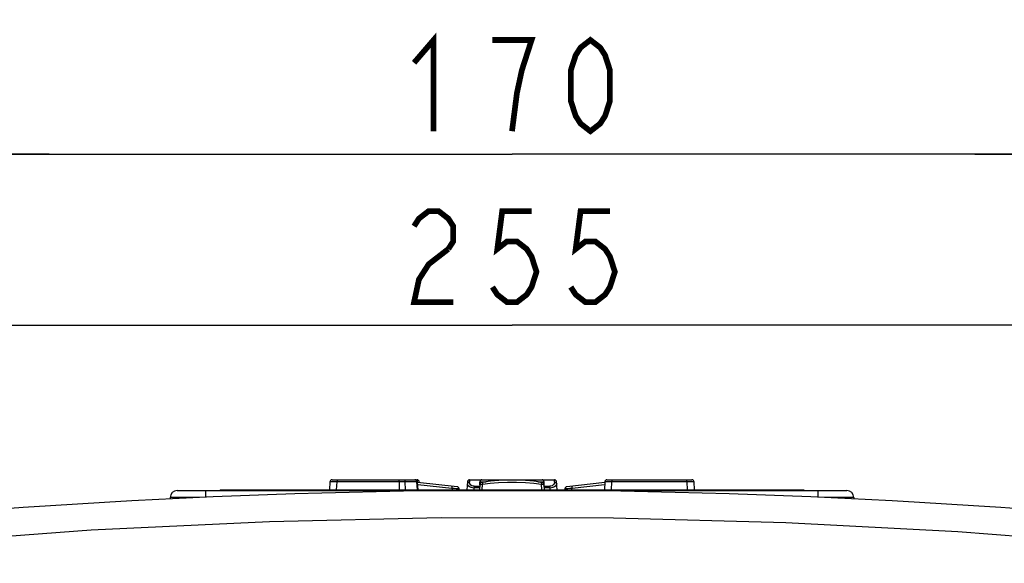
# Model space of a CAD drawing. Extents: x 28 to 410, y 32 to 287.
# Tile 13 of 78: x 70 to 105, y 101 to 120. Entities that reach past the tile are written whole.
import ezdxf

# ---------------------------------------------------------------- set-up
doc = ezdxf.new("R2010")
doc.units = 0
doc.header["$LTSCALE"] = 23.1
doc.layers.get('0').update_dxf_attribs({"linetype": 'CONTINUOUS'})
doc.layers.add('ALL_DIM', color=7, linetype='CONTINUOUS')
doc.layers.add('ALL_FEATURES', color=7, linetype='CONTINUOUS')
doc.dimstyles.get("Standard").update_dxf_attribs({"dimtxt": 2.5, "dimasz": 2.5, "dimexe": 1.25, "dimexo": 0.625, "dimtad": 1, "dimcen": 2.5, "dimazin": 3, "dimtfac": 1, "dimtmove": 0, "dimatfit": 3})

# ---------------------------------------------------------------- blocks, each defined once
blk = doc.blocks.new('_OPEN')
at = {"color": 0, "linetype": 'BYBLOCK'}
for p, q in [((0, 0), (-1, 0.25)), ((-1, -0.25), (0, 0)), ((-1, 0), (0, 0))]:
    blk.add_line(p, q, dxfattribs=at)
blk = doc.blocks.new('*D4')
at = {"layer": 'ALL_DIM', "color": 2, "linetype": 'CONTINUOUS'}
for p, q in [((55.51, 138.558), (55.51, 114.183)), ((66.135, 135.433), (66.135, 114.183)), ((55.51, 115.183), (41.717, 115.183)), ((41.717, 115.183), (60.822, 115.183)), ((71.135, 115.183), (60.822, 115.183)), ((66.135, 115.183), (71.135, 115.183))]:
    blk.add_line(p, q, dxfattribs=at)
at = {"layer": 'ALL_DIM', "color": 2, "linetype": 'CONTINUOUS', "xscale": 2, "yscale": 2, "zscale": 2}
blk.add_blockref('_OPEN', (55.51, 115.183), dxfattribs=at)
at = {"layer": 'ALL_DIM', "color": 2, "linetype": 'CONTINUOUS', "xscale": 2, "yscale": 2, "zscale": 2, "rotation": 180}
blk.add_blockref('_OPEN', (66.135, 115.183), dxfattribs=at)
blk = doc.blocks.new('*D5')
at = {"layer": 'ALL_DIM', "color": 2, "linetype": 'CONTINUOUS'}
for p, q in [((66.135, 135.433), (66.135, 114.183)), ((108.635, 135.433), (108.635, 114.183)), ((66.135, 115.183), (87.385, 115.183)), ((108.635, 115.183), (87.385, 115.183))]:
    blk.add_line(p, q, dxfattribs=at)
at = {"layer": 'ALL_DIM', "color": 2, "linetype": 'CONTINUOUS', "xscale": 2, "yscale": 2, "zscale": 2, "rotation": 180}
blk.add_blockref('_OPEN', (66.135, 115.183), dxfattribs=at)
at = {"layer": 'ALL_DIM', "color": 2, "linetype": 'CONTINUOUS', "xscale": 2, "yscale": 2, "zscale": 2}
blk.add_blockref('_OPEN', (108.635, 115.183), dxfattribs=at)
blk = doc.blocks.new('*D6')
at = {"layer": 'ALL_DIM', "color": 2, "linetype": 'CONTINUOUS'}
for p, q in [((55.51, 138.558), (55.51, 108.183)), ((119.26, 138.558), (119.26, 108.183)), ((55.51, 109.183), (87.385, 109.183)), ((119.26, 109.183), (87.385, 109.183))]:
    blk.add_line(p, q, dxfattribs=at)
at = {"layer": 'ALL_DIM', "color": 2, "linetype": 'CONTINUOUS', "xscale": 2, "yscale": 2, "zscale": 2, "rotation": 180}
blk.add_blockref('_OPEN', (55.51, 109.183), dxfattribs=at)
at = {"layer": 'ALL_DIM', "color": 2, "linetype": 'CONTINUOUS', "xscale": 2, "yscale": 2, "zscale": 2}
blk.add_blockref('_OPEN', (119.26, 109.183), dxfattribs=at)
blk = doc.blocks.new('*D39')
at = {"layer": 'ALL_DIM', "color": 2, "linetype": 'CONTINUOUS'}
for p, q in [((108.635, 135.433), (108.635, 114.183)), ((119.26, 131.183), (119.26, 114.183)), ((108.635, 115.183), (103.635, 115.183)), ((103.635, 115.183), (113.947, 115.183)), ((136.73, 115.183), (113.947, 115.183)), ((119.26, 115.183), (136.73, 115.183))]:
    blk.add_line(p, q, dxfattribs=at)
at = {"layer": 'ALL_DIM', "color": 2, "linetype": 'CONTINUOUS', "xscale": 2, "yscale": 2, "zscale": 2}
blk.add_blockref('_OPEN', (108.635, 115.183), dxfattribs=at)
at = {"layer": 'ALL_DIM', "color": 2, "linetype": 'CONTINUOUS', "xscale": 2, "yscale": 2, "zscale": 2, "rotation": 180}
blk.add_blockref('_OPEN', (119.26, 115.183), dxfattribs=at)

msp = doc.modelspace()

# ---------------------------------------------------------------- linework, layer by layer
at = {"color": 7, "linetype": 'CONTINUOUS'}
for p, q in [((81.068, 103.754), (84.052, 103.754)), ((85.893, 103.754), (88.877, 103.754)), ((90.718, 103.754), (93.702, 103.754)), ((80.993, 103.683), (80.978, 103.404)), ((84.086, 103.404), (84.069, 103.684)), ((85.46, 103.511), (84.07, 103.664)), ((84.128, 103.658), (84.127, 103.683)), ((85.529, 103.404), (85.527, 103.44)), ((85.818, 103.683), (85.803, 103.404)), ((86.25, 103.574), (86.241, 103.404)), ((86.25, 103.575), (86.256, 103.683)), ((86.25, 103.574), (86.25, 103.575)), ((86.383, 103.672), (86.383, 103.672)), ((88.387, 103.672), (88.387, 103.672)), ((88.52, 103.575), (88.514, 103.683)), ((88.52, 103.575), (88.52, 103.574)), ((88.529, 103.404), (88.52, 103.574)), ((88.966, 103.404), (88.952, 103.683)), ((89.243, 103.44), (89.241, 103.404)), ((90.642, 103.658), (89.309, 103.511)), ((90.643, 103.683), (90.628, 103.404)), ((93.791, 103.404), (93.777, 103.683))]:
    msp.add_line(p, q, dxfattribs=at)
at = {"color": 9, "linetype": 'CONTINUOUS'}
for p, q in [((81.243, 103.754), (81.243, 103.683)), ((83.42, 103.683), (83.42, 103.754)), ((83.995, 103.749), (83.971, 103.754)), ((84.053, 103.733), (84.052, 103.754)), ((84.053, 103.724), (84.053, 103.733)), ((85.893, 103.754), (85.889, 103.67)), ((88.881, 103.67), (88.877, 103.754)), ((90.893, 103.754), (90.893, 103.683)), ((93.527, 103.683), (93.527, 103.754)), ((81.228, 103.404), (81.243, 103.683)), ((83.42, 103.683), (81.243, 103.683)), ((83.42, 103.683), (83.428, 103.404)), ((83.645, 103.404), (83.636, 103.683)), ((84.036, 103.683), (83.636, 103.683)), ((84.069, 103.684), (84.036, 103.683)), ((84.036, 103.683), (84.053, 103.404)), ((84.07, 103.667), (84.084, 103.665)), ((84.075, 103.592), (85.276, 103.46)), ((85.276, 103.46), (85.279, 103.404)), ((85.821, 103.631), (85.814, 103.607)), ((85.837, 103.652), (85.821, 103.631)), ((86.053, 103.404), (86.057, 103.476)), ((86.057, 103.525), (86.057, 103.476)), ((86.057, 103.525), (86.247, 103.525)), ((86.245, 103.476), (86.057, 103.476)), ((86.256, 103.683), (86.473, 103.683)), ((86.337, 103.404), (86.348, 103.601)), ((88.297, 103.683), (88.514, 103.683)), ((88.432, 103.404), (88.421, 103.601)), ((88.522, 103.525), (88.713, 103.525)), ((88.713, 103.476), (88.525, 103.476)), ((88.713, 103.476), (88.713, 103.525)), ((88.713, 103.476), (88.716, 103.404)), ((88.932, 103.652), (88.949, 103.631)), ((88.949, 103.631), (88.956, 103.607)), ((89.491, 103.404), (89.493, 103.46)), ((89.493, 103.46), (90.638, 103.586)), ((90.878, 103.404), (90.893, 103.683)), ((93.527, 103.683), (90.893, 103.683)), ((93.527, 103.683), (93.541, 103.404))]:
    msp.add_line(p, q, dxfattribs=at)
for points in [[(83.571, 103.754), (83.595, 103.749), (83.616, 103.733), (83.63, 103.71), (83.636, 103.683)], [(84.036, 103.683), (84.03, 103.71), (84.016, 103.733), (83.995, 103.749)], [(81.243, 103.683), (81.166, 103.684), (81.096, 103.685), (81.041, 103.685), (81.005, 103.684), (80.993, 103.683)], [(83.636, 103.683), (83.597, 103.683), (83.545, 103.684), (83.485, 103.683), (83.42, 103.683)], [(85.276, 103.46), (85.279, 103.487), (85.282, 103.51), (85.284, 103.525), (85.284, 103.53)], [(85.276, 103.46), (85.354, 103.455), (85.424, 103.45), (85.479, 103.446), (85.514, 103.442), (85.527, 103.44)], [(85.814, 103.607), (85.822, 103.58), (85.85, 103.55), (85.893, 103.52), (85.945, 103.496), (86.001, 103.481), (86.057, 103.476)], [(85.889, 103.67), (85.861, 103.665), (85.837, 103.652)], [(86.057, 103.525), (86.018, 103.53), (85.98, 103.546), (85.945, 103.57), (85.916, 103.6), (85.896, 103.634), (85.889, 103.67)], [(86.25, 103.574), (86.262, 103.585), (86.296, 103.594), (86.348, 103.601)], [(86.383, 103.672), (86.375, 103.669), (86.36, 103.655), (86.35, 103.631), (86.348, 103.601)], [(86.348, 103.601), (86.619, 103.633), (86.915, 103.655), (87.226, 103.666), (87.543, 103.666), (87.855, 103.655), (88.151, 103.633), (88.421, 103.601)], [(88.387, 103.672), (88.394, 103.669), (88.41, 103.655), (88.419, 103.631), (88.421, 103.601)], [(88.421, 103.601), (88.474, 103.594), (88.508, 103.585), (88.52, 103.574)], [(88.881, 103.67), (88.873, 103.634), (88.853, 103.6), (88.824, 103.57), (88.79, 103.546), (88.751, 103.53), (88.713, 103.525)], [(88.713, 103.476), (88.769, 103.481), (88.825, 103.496), (88.877, 103.52), (88.92, 103.55), (88.947, 103.58), (88.956, 103.607)], [(88.881, 103.67), (88.909, 103.665), (88.932, 103.652)], [(89.243, 103.44), (89.255, 103.442), (89.291, 103.446), (89.346, 103.45), (89.416, 103.455), (89.493, 103.46)], [(89.485, 103.53), (89.486, 103.525), (89.488, 103.51), (89.49, 103.487), (89.493, 103.46)], [(90.893, 103.683), (90.816, 103.684), (90.746, 103.685), (90.691, 103.685), (90.655, 103.684), (90.643, 103.683)], [(93.777, 103.683), (93.764, 103.684), (93.729, 103.685), (93.674, 103.685), (93.604, 103.684), (93.527, 103.683)]]:
    msp.add_lwpolyline(points, dxfattribs=at)
at = {"color": 7, "linetype": 'CONTINUOUS'}
for points in [[(88.387, 103.672), (88.149, 103.702), (87.854, 103.725), (87.544, 103.737), (87.229, 103.737), (86.919, 103.725), (86.624, 103.702), (86.383, 103.672)], [(86.331, 103.66), (86.301, 103.648), (86.274, 103.629), (86.255, 103.6), (86.25, 103.575)], [(86.383, 103.672), (86.367, 103.669), (86.331, 103.66)], [(88.47, 103.648), (88.44, 103.66), (88.404, 103.669), (88.387, 103.672)], [(88.52, 103.575), (88.515, 103.599), (88.496, 103.628), (88.47, 103.648)]]:
    msp.add_lwpolyline(points, dxfattribs=at)
for centre, start, end in [((81.068, 103.679), 90, 177), ((83.994, 103.679), 3.463, 90), ((84.052, 103.679), 3, 90), ((85.893, 103.679), 90, 177), ((86.33, 103.679), 90, 177), ((88.439, 103.679), 3, 90), ((88.877, 103.679), 3, 90), ((90.718, 103.679), 90, 177), ((93.702, 103.679), 3, 90), ((85.452, 103.436), 3, 83.6992), ((89.318, 103.436), 96.3008, 177)]:
    msp.add_arc(centre, 0.075, start, end, dxfattribs=at)
at = {"layer": 'ALL_DIM', "color": 2, "linetype": 'CONTINUOUS', "const_width": 0.2}
for points in [[(83.945, 118.383), (84.633, 119.183), (84.633, 115.983)], [(87.385, 115.983), (87.557, 117.317), (87.729, 118.117), (87.901, 118.65), (88.073, 119.183), (86.697, 119.183)], [(90.137, 115.983), (89.793, 116.25), (89.621, 116.517), (89.449, 117.05), (89.449, 118.117), (89.621, 118.65), (89.793, 118.917), (90.137, 119.183), (90.481, 118.917), (90.653, 118.65), (90.825, 118.117), (90.825, 117.05), (90.653, 116.517), (90.481, 116.25), (90.137, 115.983)], [(83.945, 112.65), (84.117, 112.917), (84.461, 113.183), (84.805, 113.183), (85.149, 112.917), (85.321, 112.65), (85.321, 112.117), (85.149, 111.85)], [(88.073, 113.183), (87.041, 113.183), (86.869, 111.85), (87.213, 112.117), (87.557, 112.117), (87.901, 111.85), (88.073, 111.583), (88.245, 111.05), (88.073, 110.517), (87.901, 110.25), (87.557, 109.983), (87.213, 109.983), (86.869, 110.25), (86.697, 110.517)], [(90.825, 113.183), (89.793, 113.183), (89.621, 111.85), (89.965, 112.117), (90.309, 112.117), (90.653, 111.85), (90.825, 111.583), (90.997, 111.05), (90.825, 110.517), (90.653, 110.25), (90.309, 109.983), (89.965, 109.983), (89.621, 110.25), (89.449, 110.517)], [(85.149, 111.85), (84.461, 111.317), (84.117, 110.783), (83.945, 109.983), (85.321, 109.983)]]:
    msp.add_lwpolyline(points, dxfattribs=at)
at = {"layer": 'ALL_FEATURES', "color": 7, "linetype": 'CONTINUOUS'}
for p, q in [((75.63, 103.379), (99.139, 103.379)), ((77.135, 103.404), (77.135, 103.379)), ((77.135, 103.404), (97.635, 103.404)), ((97.635, 103.404), (97.635, 103.379)), ((75.38, 103.133), (75.38, 103.085)), ((99.389, 103.133), (99.39, 103.085))]:
    msp.add_line(p, q, dxfattribs=at)
at = {"layer": 'ALL_FEATURES', "color": 9, "linetype": 'CONTINUOUS'}
for p, q in [((76.635, 103.143), (76.635, 103.379)), ((77.385, 103.404), (77.385, 103.379)), ((97.385, 103.404), (97.385, 103.379)), ((98.135, 103.143), (98.135, 103.379)), ((76.417, 103.133), (75.38, 103.133)), ((99.389, 103.133), (98.353, 103.133))]:
    msp.add_line(p, q, dxfattribs=at)
msp.add_lwpolyline([(115.342, 100.824), (109.066, 101.466), (103.042, 101.929), (97, 102.242), (90.953, 102.405), (84.9, 102.419), (78.869, 102.283), (72.603, 101.983), (66.081, 101.5), (59.428, 100.824)], dxfattribs=at)
at = {"layer": 'ALL_FEATURES', "color": 7, "linetype": 'CONTINUOUS'}
for centre, radius, start, end in [((87.385, -141.621), 245, 82.85616, 97.14384), ((75.63, 103.129), 0.25, 90, 179), ((99.139, 103.129), 0.25, 1, 90)]:
    msp.add_arc(centre, radius, start, end, dxfattribs=at)

# ---------------------------------------------------------------- dimensions: what is measured, and where the dimension line sits
at = {"layer": 'ALL_DIM', "color": 2, "linetype": 'CONTINUOUS'}
for base, p1, p2, picture, middle in [((66.134775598, 115.183435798), (55.509775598, 139.558435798), (66.134775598, 136.433410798), '*D4', (41.717392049, 115.183435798)), ((108.635, 115.183), (66.135, 136.433), (108.635, 136.433), '*D5', (83.257, 115.183)), ((119.259775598, 115.183435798), (108.634775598, 136.433410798), (119.259775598, 132.183435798), '*D39', (120.218166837, 115.183435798))]:
    dim = msp.add_linear_dim(base=base, p1=p1, p2=p2, dimstyle='Standard', dxfattribs=at)
    dim.commit()
    dim.dimension.update_dxf_attribs({"geometry": picture, "text_midpoint": middle, "dimtype": 128})
dim = msp.add_linear_dim(base=(55.51, 109.183), p1=(119.26, 139.558), p2=(55.51, 139.558), angle=180, dimstyle='Standard', dxfattribs=at)
dim.commit()
dim.dimension.update_dxf_attribs({"geometry": '*D6', "text_midpoint": (83.257, 109.183), "dimtype": 128})

doc.saveas('drawing.dxf')
